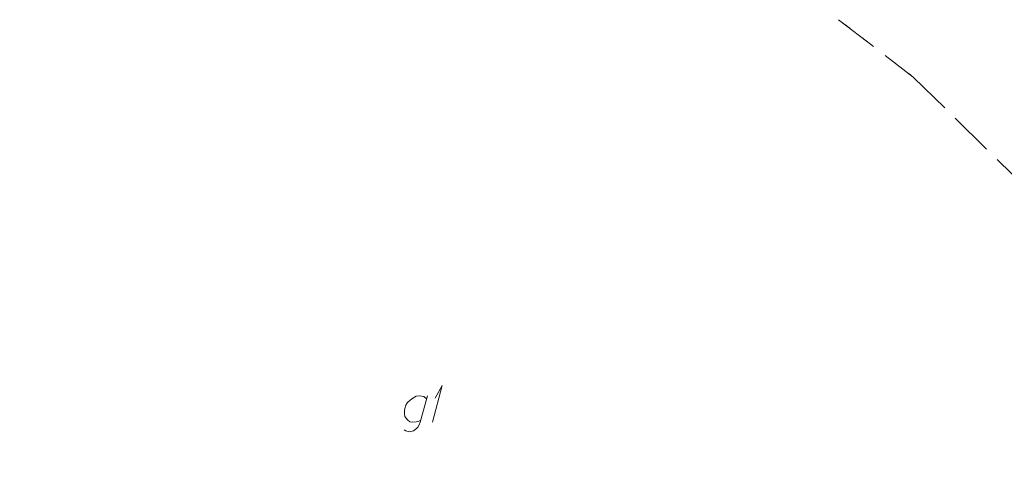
# Model space of a CAD drawing. Header units: metres. Extents: x 5555129 to 5556676, y 5635595 to 5636517.
# Tile 108 of 256: x 5555349 to 5555382, y 5636461 to 5636476. Entities that reach past the tile are written whole.
import ezdxf

# ---------------------------------------------------------------- set-up
doc = ezdxf.new("R2010")
doc.units = ezdxf.units.M
doc.header["$MEASUREMENT"] = 0
doc.linetypes.add('PRZER1-1', pattern=[2, 1, -1])
doc.linetypes.add('PRZER3-1', pattern=[4, 3, -1])
for name, color, linetype, lineweight, true_color in [('GESBZO_O', 7, 'Continuous', 50, 0x0a0909), ('GESKKL', 7, 'PRZER3-1', 18, 0x008000), ('GESUZY', 7, 'PRZER1-1', 18, 0x008000)]:
    doc.layers.add(name, color=color, linetype=linetype, lineweight=lineweight, true_color=true_color)

# ---------------------------------------------------------------- blocks, each defined once
blk = doc.blocks.new('*U113')
at = {"layer": 'GESBZO_O', "color": 7, "linetype": 'ByBlock', "lineweight": 18, "flags": 128}
for points in [[(5555362.665, 5636463.116), (5555362.419, 5636462.211), (5555362.379, 5636462.122), (5555362.34, 5636462.043), (5555362.291, 5636461.994), (5555362.192, 5636461.925), (5555362.045, 5636461.886), (5555361.927, 5636461.915), (5555361.867, 5636461.955)], [(5555362.438, 5636462.28), (5555362.369, 5636462.25), (5555362.281, 5636462.221), (5555362.163, 5636462.211), (5555362.064, 5636462.221), (5555361.986, 5636462.289), (5555361.936, 5636462.349), (5555361.897, 5636462.408), (5555361.877, 5636462.486), (5555361.877, 5636462.595), (5555361.897, 5636462.683), (5555361.927, 5636462.791), (5555361.986, 5636462.88), (5555362.074, 5636462.969), (5555362.163, 5636463.037), (5555362.281, 5636463.097), (5555362.399, 5636463.116), (5555362.537, 5636463.087), (5555362.635, 5636463.008)]]:
    blk.add_lwpolyline(points, dxfattribs=at)
blk = doc.blocks.new('*U114')
at = {"layer": 'GESBZO_O', "color": 7, "linetype": 'ByBlock', "lineweight": 18}
for q in [(5555362.832, 5636462.211), (5555362.92, 5636463.037)]:
    blk.add_line((5555363.166, 5636463.461), q, dxfattribs=at)

msp = doc.modelspace()

# ---------------------------------------------------------------- linework, layer by layer
at = {"layer": 'GESKKL', "color": 96, "linetype": 'PRZER3-1', "lineweight": 18, "ltscale": 0.5, "true_color": 0x008000}
for points in [[(5555376.66202, 5636475.91388), (5555379.2122, 5636473.9629), (5555405.33335, 5636448.29666), (5555379.68965, 5636419.03001), (5555375.7778, 5636420.86619), (5555363.37812, 5636428.0622), (5555343.9546, 5636438.82034)], [(5555376.66202, 5636475.91388), (5555379.2122, 5636473.9629)]]:
    msp.add_lwpolyline(points, dxfattribs=at)
at = {"layer": 'GESUZY', "color": 96, "linetype": 'PRZER1-1', "lineweight": 18, "ltscale": 0.5, "true_color": 0x008000}
msp.add_lwpolyline([(5555376.66202, 5636475.91388), (5555379.2122, 5636473.9629)], dxfattribs=at)
msp.add_lwpolyline([(5555376.66202, 5636475.91388), (5555379.2122, 5636473.9629)], dxfattribs=at)

# ---------------------------------------------------------------- block references
at = {"layer": 'GESBZO_O', "color": 7, "linetype": 'Continuous', "lineweight": 18}
for name in ['*U114', '*U113']:
    msp.add_blockref(name, (0, 0), dxfattribs=at)

doc.saveas('drawing.dxf')
